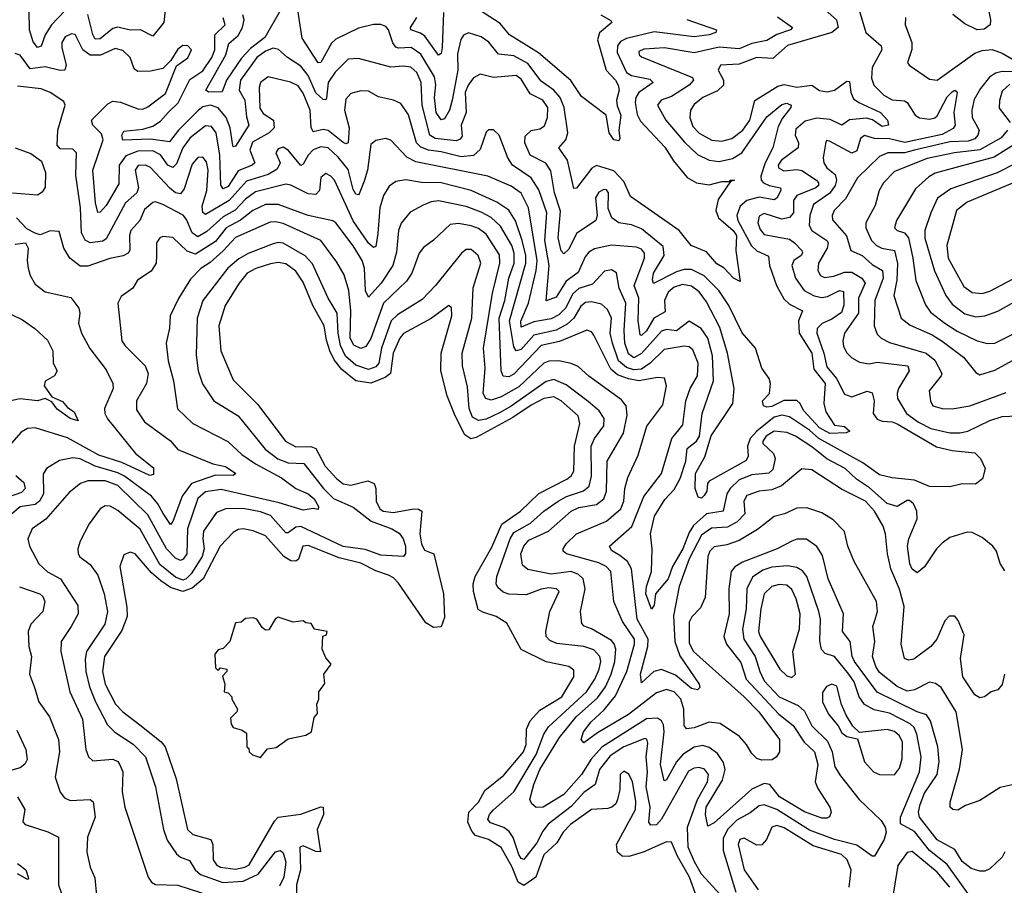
# Model space of a CAD drawing. Extents: x 1678431 to 1860718, y 384618 to 522882.
# Tile 19 of 256: x 1739294 to 1743223, y 404513 to 407966. Entities that reach past the tile are written whole.
import ezdxf

# ---------------------------------------------------------------- set-up
doc = ezdxf.new("R2010")
doc.units = 0

msp = doc.modelspace()

# ---------------------------------------------------------------- linework, layer by layer
at = {"layer": '0CON10XD'}
for points in [[(1741612.2, 407985), (1741652.3, 407962.3), (1741656.7, 407955), (1741607, 407913), (1741599.7, 407885), (1741634.2, 407765), (1741671.7, 407725), (1741681.8, 407705), (1741685.3, 407685), (1741674.7, 407645.3), (1741678.3, 407621.7), (1741692.3, 407585), (1741684.6, 407525.4), (1741687.9, 407492.1), (1741685, 407482.9), (1741665, 407486.9), (1741645.5, 407515), (1741634.3, 407584.3), (1741535, 407658.9), (1741492.7, 407722.7), (1741364.1, 407834.1), (1741247.6, 407905), (1741210.9, 407950.9), (1741065, 408046.5)], [(1743155.7, 408025), (1743168.2, 407965), (1743166.1, 407945), (1743142.3, 407927.8), (1743115, 407925.7), (1743065, 407949.2), (1743016.9, 407986.9)], [(1739475, 408002.2), (1739420, 407945), (1739395.1, 407904.9), (1739379.5, 407860.5), (1739365, 407854.3), (1739347.2, 407877.2), (1739332.2, 407925), (1739331.1, 408001.1)], [(1739874.6, 408005), (1739868.9, 407955), (1739825, 407900), (1739776, 407925), (1739735, 407924.5), (1739685, 407935.8), (1739665, 407930.7), (1739615, 407889.6), (1739595, 407888.1), (1739585, 407906.5), (1739565.9, 407985.9)], [(1740335, 408003.1), (1740271.9, 407895), (1740215, 407850.5), (1740178.3, 407811.7), (1740118.6, 407725), (1740101.9, 407678.1), (1740047.3, 407677.3), (1740036.7, 407685), (1740116.3, 407825), (1740128.8, 407871.2), (1740165, 407902.6), (1740182.6, 407935), (1740188.9, 407965), (1740184.2, 407985)], [(1741955.9, 407965.9), (1742073.8, 407925), (1742071.2, 407915), (1742045.7, 407905), (1741985, 407897), (1741825, 407917.2), (1741715, 407891.1), (1741690.9, 407879.1), (1741679, 407861), (1741677.5, 407835), (1741714.8, 407755), (1741735, 407742.5), (1741808.7, 407728.7), (1741821.8, 407715), (1741764.5, 407675.5), (1741751.8, 407655), (1741749.4, 407635), (1741757.9, 407587.9), (1741771.5, 407561.5), (1741867.8, 407457.8), (1741902.8, 407402.8), (1741956.9, 407336.9), (1741994.8, 407314.8), (1742045, 407307), (1742095, 407320.7), (1742130, 407320), (1742127.5, 407325), (1742145.6, 407325.6), (1742130, 407320), (1742081.3, 407248.7), (1742071.3, 407205), (1742082.7, 407175), (1742140.2, 407125), (1742153.8, 407105), (1742151.1, 407045), (1742168.3, 406921.7), (1742142.1, 406935), (1742105, 406974.6), (1742075, 406991.8), (1742035, 407039.4), (1741972.9, 407065), (1741925, 407125.4), (1741730.6, 407260.6), (1741705, 407320), (1741665, 407362.7), (1741595, 407383.6), (1741576.6, 407373.4), (1741515, 407293.1), (1741505, 407292.5), (1741480, 407405), (1741445.4, 407455), (1741473.3, 407486.7), (1741481, 407515), (1741466.3, 407615), (1741450.3, 407655), (1741425, 407684.8), (1741375, 407720), (1741320.8, 407790.8), (1741265, 407821.2), (1741205, 407827.9), (1741165.8, 407875.8), (1741135, 407897.5), (1741085, 407913.8), (1741065, 407903.8), (1741053.9, 407886.1), (1741040.9, 407829.1), (1741042, 407765), (1741019.2, 407645), (1741008.7, 407605), (1740989.4, 407570.6), (1740975, 407566.9), (1740956.2, 407595), (1740949, 407655), (1740954.6, 407705.4), (1740948.3, 407738.3), (1740895, 407827.7), (1740855.2, 407855.2), (1740805, 407851.9), (1740795, 407856.3), (1740783.1, 407873.1), (1740765, 407925.6), (1740755, 407938.5), (1740735, 407946.9), (1740705, 407947.2), (1740645, 407931.9), (1740555, 407888.3), (1740538.1, 407871.9), (1740495, 407795.5), (1740485, 407793.8), (1740421.5, 407891.5), (1740405, 407995.7)], [(1740984.9, 407995.1), (1740979.6, 407855), (1740975, 407830.8), (1740965, 407824.6), (1740910.1, 407900.1), (1740892.5, 407912.5), (1740854.6, 407925), (1740853.7, 407935), (1740878.1, 407975)], [(1742507.8, 408005), (1742552.7, 407965), (1742560.4, 407935), (1742535, 407914.4), (1742357.4, 407862.6), (1742298.6, 407811.4), (1742235, 407815.2), (1742165, 407789), (1742090.8, 407785), (1742080.9, 407765), (1742101.8, 407725), (1742102.9, 407705), (1742078.1, 407681.9)], [(1742643.7, 408003.7), (1742670.8, 407915), (1742731.9, 407861.9), (1742734, 407845), (1742696.1, 407775), (1742692.7, 407732.7), (1742702.3, 407705), (1742741.8, 407665), (1742775, 407646.3), (1742825, 407642), (1742835.2, 407635.2), (1742867.7, 407585), (1742885, 407574.8), (1742925, 407569.1), (1742945, 407573.7), (1742955, 407582.8), (1742995, 407658.2), (1743015, 407678.2), (1743025, 407684.4), (1743030.7, 407680.7), (1743034.4, 407675), (1743021.9, 407595), (1743027.3, 407545), (1743018.2, 407531.8), (1742975, 407507.8), (1742826.5, 407476.5), (1742765, 407490.3), (1742705, 407492.3), (1742665, 407504.1), (1742648.7, 407491.3), (1742635, 407442.1), (1742615, 407433), (1742525, 407480.6), (1742515, 407483.8), (1742511.3, 407478.7), (1742500, 407415), (1742502.2, 407395), (1742514.7, 407375), (1742547.9, 407347.9), (1742553, 407325), (1742548.1, 407305), (1742526, 407274), (1742461.9, 407228.1), (1742447.4, 407185), (1742444.8, 407145), (1742454.7, 407125), (1742514.1, 407085), (1742520.5, 407075), (1742515.9, 407055), (1742481.6, 406995), (1742478.2, 406965), (1742489.1, 406945), (1742505, 406937.2), (1742542.9, 406942.9), (1742585, 406958.4), (1742615, 406959.1), (1742654.8, 406935), (1742667.2, 406915), (1742640.8, 406855), (1742640.4, 406795), (1742585.8, 406715), (1742578.4, 406685), (1742581.7, 406661.7), (1742595, 406637.1), (1742615, 406616.8), (1742645, 406599.2), (1742683, 406593), (1742715, 406600.2), (1742838.5, 406585), (1742842.7, 406565), (1742800.4, 406495), (1742794.8, 406475), (1742797.1, 406455), (1742832.5, 406395), (1742879.9, 406359.9), (1742929.1, 406335), (1743005, 406318.1), (1743045, 406317.2), (1743077.8, 406325), (1743165, 406367.2), (1743215, 406382.2), (1743428.1, 406391.9)], [(1742317.8, 407977.8), (1742377.1, 407935), (1742370, 407925), (1742315, 407907), (1742275, 407883), (1742215, 407870.4), (1742165, 407849.8), (1742085, 407856.2), (1741985, 407834.1), (1741866.9, 407853.1), (1741785, 407848.6), (1741765, 407838.6), (1741765.6, 407825), (1741775, 407818.2), (1741978.2, 407735), (1741982, 407725), (1741964.7, 407705), (1741895, 407659.6), (1741853.3, 407645), (1741838.5, 407625), (1741872.4, 407565), (1741946.6, 407476.6), (1741998.2, 407428.2), (1742045, 407405.2), (1742085, 407399.6), (1742137.8, 407412.2), (1742175.4, 407434.6), (1742275, 407578.3), (1742335, 407627.7), (1742355, 407632.2), (1742371.9, 407625), (1742371.5, 407615), (1742337.3, 407572.7), (1742320.3, 407539.7), (1742299.6, 407455), (1742268.6, 407395), (1742251.6, 407341.6), (1742253.1, 407325), (1742261.9, 407315), (1742285, 407303.8), (1742329.4, 407295), (1742331.3, 407285), (1742315, 407253.9), (1742305, 407247.6), (1742245, 407257.6), (1742195.9, 407244.1), (1742168.3, 407221.7), (1742155.2, 407185), (1742159.6, 407165), (1742213.7, 407063.7), (1742235, 407043.9), (1742282.2, 407022.2), (1742286.2, 406985), (1742313.8, 406905), (1742342.9, 406852.9), (1742365, 406830.5), (1742418.2, 406805), (1742401.6, 406765), (1742403.7, 406715), (1742455.3, 406635), (1742462.1, 406572.1), (1742507.7, 406515), (1742502.4, 406435), (1742510.9, 406400.9), (1742545, 406348.8), (1742585, 406342.5), (1742605.8, 406325), (1742592.4, 406317.6), (1742526.2, 406315), (1742485, 406337.6), (1742422.7, 406405), (1742406.7, 406436.7), (1742395, 406446.2), (1742342.7, 406447.3), (1742295, 406423), (1742275, 406420), (1742261.4, 406425), (1742257.3, 406445), (1742285.4, 406474.6), (1742290, 406515), (1742284.3, 406535), (1742255.4, 406575.4), (1742230, 406655), (1742176.2, 406716.2), (1742123.2, 406825), (1742083.2, 406885), (1742025, 406944.5), (1741975, 406968.9), (1741945, 406969.7), (1741915, 406960.4), (1741823.3, 406913.3), (1741818.6, 406928.6), (1741822.3, 406955), (1741865.4, 407025), (1741861.5, 407061.5), (1741775, 407131.7), (1741735, 407147.9), (1741685, 407155.8), (1741656.2, 407175), (1741642.1, 407212.1), (1741643.1, 407275), (1741635, 407286.9), (1741625, 407288.9), (1741605, 407277.9), (1741591.8, 407255), (1741597.7, 407185), (1741593.1, 407165), (1741515, 407112.8), (1741485, 407050.5), (1741465, 407031.9), (1741455, 407044.2), (1741442.7, 407095), (1741452.4, 407202.4), (1741427.2, 407275), (1741412.7, 407362.7), (1741392.9, 407392.9), (1741330.7, 407425), (1741309.1, 407475), (1741310.8, 407500.8), (1741335, 407524.2), (1741369.2, 407530.8), (1741387.8, 407542.2), (1741400.4, 407575), (1741401.5, 407615), (1741381.3, 407645), (1741330.5, 407670.5), (1741295, 407728.5), (1741275, 407742.5), (1741184.7, 407734.7), (1741131.7, 407748.3), (1741105, 407733.8), (1741082.9, 407705), (1741071.8, 407675), (1741075.2, 407595), (1741055.5, 407545), (1741059.4, 407500.6), (1741051, 407489), (1741035, 407483), (1740952.1, 407492.1), (1740929.8, 407505), (1740899.1, 407625), (1740895.2, 407715), (1740878.5, 407755), (1740855, 407776.1), (1740825, 407780.7), (1740775, 407776.6), (1740645, 407810.8), (1740605, 407808.8), (1740553.1, 407756.9), (1740525.2, 407715), (1740517.8, 407652.2), (1740515, 407645.7), (1740505, 407647.3), (1740475, 407674.4), (1740445, 407743.3), (1740415, 407780.3), (1740361.8, 407815), (1740326.5, 407846.5), (1740305, 407851.6), (1740275, 407839.8), (1740239.3, 407815), (1740174.5, 407725), (1740169.5, 407685), (1740191.7, 407645), (1740198.4, 407578.4), (1740208.4, 407545), (1740155, 407461.5), (1740145, 407459.2), (1740143.5, 407463.5), (1740133.1, 407535), (1740117.7, 407575), (1740085, 407614.4), (1740055, 407625.1), (1740025, 407617.8), (1740007.4, 407605), (1739927.9, 407525), (1739891, 407479), (1739815, 407489.3), (1739705.4, 407485.4), (1739700.9, 407505), (1739709.1, 407520.9), (1739785, 407528.5), (1739825, 407540.4), (1739855, 407560.6), (1739886.4, 407595), (1739926.3, 407633.7), (1739972.3, 407727.7), (1740025, 407762), (1740060.3, 407815), (1740072, 407845), (1740072.7, 407905), (1740113.3, 407945), (1740105, 407973.6)], [(1742828.1, 407975), (1742826.7, 407945), (1742854.1, 407875), (1742853.5, 407846.5), (1742837.1, 407795), (1742843.8, 407783.8), (1742925, 407728.5), (1742954.6, 407724.6), (1743105, 407832.1), (1743135, 407843.5), (1743175, 407846.6), (1743215, 407832), (1743312.3, 407775)], [(1742078.1, 407681.9), (1742020.4, 407655), (1741985, 407627.8), (1741970.5, 407605), (1741967.7, 407575), (1741979.8, 407539.8), (1742005, 407512.7), (1742055.6, 407485), (1742095, 407481.2), (1742135, 407491.7), (1742178.8, 407525), (1742208, 407565), (1742227, 407643), (1742318.8, 407701.2), (1742345, 407707.2), (1742395, 407696), (1742454.8, 407704.8), (1742485, 407683.4), (1742515, 407678.4), (1742545.7, 407684.3), (1742595, 407720.9), (1742605, 407719.2), (1742609.8, 407675), (1742620.6, 407650.6), (1742641.8, 407635), (1742728.6, 407595), (1742757.3, 407565), (1742760.5, 407545), (1742735, 407540), (1742696.9, 407566.9), (1742673, 407573), (1742605, 407566.9), (1742574.7, 407545.3), (1742527.3, 407567.3), (1742475, 407573.4), (1742428.5, 407561.5), (1742391, 407529), (1742387.7, 407505), (1742401.6, 407475), (1742400.8, 407455), (1742333.8, 407405), (1742321, 407385), (1742322.4, 407375), (1742343.4, 407363.4), (1742395, 407368.8), (1742415, 407364.4), (1742473.2, 407325), (1742481.4, 407315), (1742481, 407305), (1742470.7, 407295), (1742394.3, 407265), (1742381.9, 407245), (1742381.2, 407195), (1742365, 407176.3), (1742335, 407170.2), (1742265, 407192.5), (1742245, 407182.5), (1742239.3, 407155), (1742248.3, 407128.3), (1742265, 407109.5), (1742365, 407089.8), (1742386.1, 407076.1), (1742414.7, 407045), (1742417.6, 407035), (1742412.4, 407025), (1742383.2, 407005), (1742374.8, 406985), (1742390, 406935), (1742424.1, 406885), (1742464.5, 406864.5), (1742495, 406857.6), (1742517.9, 406862.1), (1742565, 406885.9), (1742581.1, 406881.1), (1742582.7, 406827.3), (1742572.9, 406797.1), (1742535, 406770.7), (1742496, 406754), (1742476.4, 406733.6), (1742474.8, 406715), (1742503, 406635), (1742515, 406580.4), (1742552.6, 406535), (1742585, 406471.8), (1742615, 406460.9), (1742675, 406483.5), (1742695, 406477.5), (1742702.9, 406445), (1742700, 406395), (1742715, 406372.8), (1742735, 406363.7), (1742775, 406361.7), (1742795, 406353.8), (1742951.8, 406261.8), (1743015, 406246.7), (1743105, 406238.5), (1743128.1, 406215), (1743146.2, 406175), (1743135.8, 406134.2), (1743107.3, 406112.7), (1743055, 406114.5), (1743005, 406102.9), (1742925, 406103.8), (1742865, 406128.6), (1742775, 406138.2), (1742725, 406150.7), (1742658.2, 406198.2), (1742482.6, 406295), (1742445, 406328), (1742365, 406381.3), (1742335, 406388.7), (1742305, 406380.4), (1742235.6, 406325), (1742209.2, 406295), (1742198.1, 406265), (1742200.9, 406225), (1742192.2, 406207.8), (1742045.4, 406124.6), (1742038.9, 406115), (1742035.8, 406085), (1742025, 406068.2), (1742015, 406057.5), (1742000.6, 406060.6), (1741988.9, 406095), (1741991.1, 406155), (1742028.2, 406221.8), (1742053.7, 406306.3), (1742139.4, 406435), (1742144.3, 406494.3), (1742118.8, 406635), (1742088, 406738), (1742035, 406840.4), (1742005, 406880), (1741975, 406902.1), (1741939.2, 406909.2), (1741905, 406898.2), (1741880.9, 406879.1), (1741866.5, 406845), (1741869.4, 406800.6), (1741824.5, 406775.5), (1741795, 406724.8), (1741775, 406706.6), (1741769.1, 406709.1), (1741761.1, 406765), (1741764.7, 406854.7), (1741745.5, 406905), (1741786.8, 407015), (1741787.5, 407035), (1741775, 407050.3), (1741755, 407058.6), (1741655, 407066.2), (1741587.9, 407052.1), (1741565, 407038.2), (1741550.5, 407019.5), (1741522.4, 406957.6), (1741475, 406922.1), (1741435, 406858.9), (1741395, 406843.8), (1741407.2, 406985), (1741389.2, 407085), (1741397.3, 407195), (1741365, 407286.9), (1741335, 407335.2), (1741260, 407385), (1741241.4, 407415), (1741206.4, 407505), (1741185, 407526.9), (1741165, 407526.9), (1741155, 407517.5), (1741131.6, 407448.4), (1741105, 407423.5), (1741055, 407418.5), (1740975, 407439.2), (1740925, 407445.4), (1740895, 407457.4), (1740877.2, 407475), (1740845, 407586.7), (1740815, 407630.9), (1740785.3, 407645.3), (1740725, 407658.5), (1740685, 407680.4), (1740655, 407682.1), (1740615, 407671.8), (1740595, 407649.2), (1740590.4, 407605), (1740607.9, 407535), (1740605, 407474.3), (1740595, 407470), (1740585, 407475.8), (1740525, 407523.9), (1740505, 407527.5), (1740465, 407518.9), (1740456.3, 407536.3), (1740453.4, 407605), (1740425, 407673.2), (1740405, 407701.4), (1740374.1, 407715.9), (1740285, 407737.5), (1740254.7, 407715), (1740248.9, 407695), (1740252.5, 407612.5), (1740265, 407591.2), (1740306.6, 407565), (1740309.6, 407535), (1740289.2, 407515), (1740222.5, 407477.5), (1740211.8, 407445), (1740232.2, 407395), (1740220.9, 407385), (1740165, 407362.8), (1740125, 407300.9), (1740105, 407291.6), (1740095.9, 407305.9), (1740092.3, 407425), (1740078, 407515), (1740059.6, 407539.6), (1740035, 407542.2), (1739973.4, 407495), (1739944.5, 407455), (1739919.3, 407390.7), (1739905, 407376.2), (1739885, 407386.1), (1739855, 407427.3), (1739825, 407442.2), (1739765, 407441.9), (1739716.8, 407423.2), (1739691.1, 407385), (1739689, 407311), (1739638.7, 407225), (1739615, 407197.5), (1739605, 407197.1), (1739595.8, 407235.8), (1739585.1, 407365), (1739626.4, 407486.4), (1739620.4, 407510.4), (1739585.4, 407545), (1739579.6, 407565), (1739645, 407630.3), (1739665, 407640.3), (1739696.4, 407636.4), (1739765, 407610.2), (1739785, 407609.5), (1739805, 407617.9), (1739875, 407671.1), (1739918.9, 407781.1), (1739965, 407813.3), (1739978.9, 407845), (1739965, 407861.4), (1739945, 407862.9), (1739925, 407848.1), (1739896.7, 407803.3), (1739865, 407771.2), (1739815, 407760.8), (1739765, 407759.2), (1739750.2, 407770.3), (1739733.8, 407815), (1739705, 407843.1), (1739675, 407850.3), (1739615.5, 407824.5), (1739574.3, 407824.3), (1739545.2, 407845), (1739515, 407906.7), (1739500.2, 407909.8), (1739475, 407897.1), (1739461.8, 407875), (1739461.3, 407855), (1739479, 407785), (1739474.2, 407765), (1739455, 407763), (1739395, 407777.6), (1739335, 407769.8), (1739295, 407824.6), (1739275, 407831.5)], [(1743295, 407758.4), (1743215, 407759.7), (1743187.8, 407752.2), (1743163.7, 407736.3), (1743128.4, 407691.6), (1743103.2, 407646.8), (1743092.7, 407605), (1743095.2, 407575), (1743122.9, 407525), (1743117.8, 407505), (1743105, 407490.7), (1743078.3, 407481.7), (1743005, 407478.5), (1742865, 407445.7), (1742825, 407435.1), (1742758, 407435), (1742725, 407419.7), (1742637.3, 407335), (1742588.7, 407251.3), (1742543.5, 407205), (1742535.3, 407185), (1742537, 407167), (1742593.1, 407103.1), (1742610.4, 407045), (1742655.3, 407025), (1742695, 406988.6), (1742737, 406965), (1742739.7, 406935), (1742706.7, 406845), (1742703.1, 406745), (1742715, 406711.1), (1742731.5, 406695), (1742765, 406677.8), (1742910.9, 406635), (1742945, 406607.9), (1742973.1, 406555), (1742971.2, 406545), (1742923.5, 406485), (1742927.8, 406445), (1742938, 406425), (1742974.6, 406414.6), (1743015, 406413.2), (1743085, 406425.8), (1743230.8, 406479.2)], [(1743245, 407708.3), (1743215, 407681.1), (1743203.5, 407643.5), (1743202.6, 407612.6), (1743246.6, 407555)], [(1743225, 405766.7), (1743206.2, 405796.2), (1743192.2, 405845), (1743177.1, 405865), (1743135, 405900.8), (1743095, 405920), (1743075, 405921.4), (1743005, 405899.5), (1742975, 405878.2), (1742952.7, 405855), (1742905, 405782.9), (1742875, 405759.2), (1742855, 405774), (1742845.6, 405795), (1742835.9, 405865), (1742842.1, 405895), (1742874.8, 405975), (1742873.6, 406005), (1742860.9, 406035), (1742845, 406047.4), (1742835, 406047.8), (1742795, 406024.4), (1742755, 406036.1), (1742685, 406098.8), (1742632.6, 406132.6), (1742588.3, 406175), (1742514.3, 406214.3), (1742455, 406262), (1742390, 406305), (1742355, 406319.3), (1742305, 406324), (1742272, 406305), (1742259.1, 406285), (1742259.8, 406275), (1742301.4, 406235), (1742309.1, 406215), (1742299, 406171), (1742282.8, 406157.2), (1742215, 406150.5), (1742165, 406130.2), (1742128.3, 406095), (1742115.8, 406075), (1742101.1, 406005), (1742035, 405994.2), (1741982.1, 405947.9), (1741965, 405920.7), (1741939.7, 405855), (1741898.9, 405785), (1741881.8, 405735), (1741830.8, 405675), (1741825, 405630), (1741815, 405614.2), (1741792.4, 405675), (1741795.5, 405705), (1741815.2, 405765), (1741817.3, 405855), (1741811.6, 405915), (1741826.6, 405985), (1741868.5, 406051.5), (1741905, 406091.7), (1741929.7, 406135), (1741952.2, 406205), (1741957, 406255), (1741995, 406284), (1742007, 406305), (1742017.3, 406395), (1742061.8, 406525), (1742059, 406625), (1742039.4, 406695), (1742013.5, 406733.5), (1741965, 406763.8), (1741915, 406724.4), (1741875, 406729.7), (1741855, 406722.7), (1741775, 406634.8), (1741745, 406616.9), (1741723.3, 406633.3), (1741708.5, 406675), (1741705.4, 406725.4), (1741712, 406835), (1741685.8, 406895), (1741675, 406955.4), (1741655, 406967.6), (1741628, 406962), (1741579, 406911), (1741525, 406892.8), (1741499.5, 406870.5), (1741473.4, 406816.6), (1741445, 406788.8), (1741415, 406772.7), (1741345, 406760.9), (1741295, 406739.1), (1741293.6, 406763.6), (1741323.6, 406835), (1741355.1, 406964.9), (1741358.1, 407005), (1741323.8, 407215), (1741295, 407273.3), (1741255, 407301.4), (1741161.8, 407341.8), (1740875, 407398.1), (1740838, 407418), (1740775, 407485.5), (1740755, 407491.5), (1740715, 407484.4), (1740695, 407468), (1740681.6, 407365), (1740668.7, 407321.3), (1740648.3, 407271.7), (1740645, 407266.9), (1740635, 407270.4), (1740625, 407288.6), (1740605, 407367.8), (1740565, 407417.1), (1740525, 407454), (1740495, 407458.3), (1740465, 407446.5), (1740444.4, 407425.6), (1740425, 407389.6), (1740415, 407384), (1740364.5, 407445), (1740345, 407457.5), (1740325, 407450), (1740315.5, 407435), (1740332.8, 407395), (1740320.6, 407369.4), (1740285, 407348.7), (1740198.8, 407321.2), (1740129.1, 407245), (1740035, 407188.9), (1740025, 407196.9), (1740022.2, 407222.2), (1740039.9, 407285), (1740045.7, 407365), (1740038.4, 407398.4), (1740025, 407417.1), (1740005, 407415.4), (1739981.2, 407388.8), (1739949.3, 407290.7), (1739935, 407271.7), (1739915, 407275.5), (1739893.2, 407293.2), (1739815, 407376.6), (1739795, 407386), (1739766.4, 407383.6), (1739754.7, 407365), (1739767.1, 407295), (1739761.3, 407275), (1739715.2, 407235), (1739639, 407091), (1739625, 407082.8), (1739575, 407075.9), (1739555, 407086.6), (1739540, 407115), (1739536.8, 407215), (1739517.2, 407345), (1739520.9, 407435), (1739505, 407449.6), (1739455, 407450), (1739443.3, 407465), (1739445.2, 407525), (1739475.3, 407625), (1739470, 407640), (1739415, 407674.7), (1739379.3, 407689.3), (1739285, 407700.6)], [(1743235.2, 407525), (1743211, 407495), (1743125, 407446.7), (1743024.2, 407435), (1742915, 407411.7), (1742785, 407360.3), (1742740.8, 407315), (1742723.8, 407285), (1742708, 407225), (1742670, 407155), (1742670.3, 407135), (1742693.2, 407085), (1742712.7, 407065), (1742734.5, 407054.5), (1742785, 407044.7), (1742797.3, 406992.7), (1742793.8, 406926.2), (1742781.6, 406865), (1742811.8, 406775), (1742846.7, 406746.7), (1742935, 406708.6), (1742975, 406683.5), (1743059.6, 406619.6), (1743108.6, 406558.6), (1743125, 406549.6), (1743185, 406567.4), (1743285, 406622.5)], [(1743275, 407475.6), (1743182.5, 407417.5), (1742947.1, 407352.9), (1742921.6, 407338.4), (1742868.5, 407291.5), (1742792.2, 407165), (1742784.6, 407135), (1742794.8, 407124.8), (1742825.1, 407115.1), (1742840.6, 407095), (1742858.5, 407015), (1742869.7, 406925), (1742907.8, 406827.8), (1742929, 406799), (1742985.3, 406755), (1743035, 406723), (1743115, 406684.8), (1743155, 406674.2), (1743185, 406675.4), (1743325, 406745.8)], [(1739275, 407454.2), (1739337.6, 407432.4), (1739380.8, 407400.8), (1739396.3, 407356.3), (1739395, 407297.5), (1739382.9, 407277.1), (1739364.7, 407265.3), (1739265, 407273.4)], [(1743267.4, 407392.6), (1743195, 407355.2), (1743009, 407291), (1742956.5, 407253.5), (1742929.8, 407195), (1742906.4, 407125), (1742906.4, 407093.6), (1742944.1, 406964.1), (1742990.2, 406865), (1743015, 406830.5), (1743065, 406793), (1743109, 406781), (1743145, 406784.2), (1743196.6, 406803.4), (1743285, 406852.1)], [(1743223.1, 405355), (1743215, 405313.8), (1743197.4, 405292.6), (1743170, 405285), (1743143.3, 405265), (1743125, 405260.6), (1743105, 405271.9), (1743057.5, 405345), (1743047.9, 405417.9), (1743062.1, 405512.1), (1743039.2, 405569.2), (1743025, 405585.8), (1743003.1, 405586.9), (1742985, 405567.1), (1742953.1, 405495), (1742929.6, 405465), (1742861.2, 405415), (1742840.9, 405410.9), (1742825, 405418), (1742810.9, 405475), (1742822.8, 405625), (1742805, 405694.5), (1742770, 405775), (1742756.7, 405835), (1742749.2, 405915), (1742739.2, 405945), (1742704.3, 406005), (1742668.4, 406045), (1742573.5, 406093.5), (1742455, 406170.3), (1742415, 406174.6), (1742334.2, 406105.8), (1742295, 406090.8), (1742245.2, 406084.8), (1742195, 406068.2), (1742183.5, 406045), (1742187, 405995), (1742156.8, 405963.3), (1742118.1, 405941.9), (1742055, 405937.7), (1742015, 405910), (1741964.7, 405814.7), (1741924.8, 405704.8), (1741902.3, 405587.7), (1741908.3, 405485), (1741928.6, 405428.6), (1742004.5, 405315), (1742007.8, 405302.2), (1741998, 405292), (1741975, 405297.3), (1741911.2, 405351.2), (1741855, 405373.5), (1741824.8, 405365.2), (1741775, 405320), (1741771, 405355), (1741800.7, 405465), (1741801.5, 405495), (1741757.8, 405575), (1741735.5, 405775.5), (1741719.7, 405805), (1741688.9, 405828.9), (1741655, 405847.9), (1741647.1, 405865), (1741736.5, 405943.5), (1741785, 406063.9), (1741855.3, 406155), (1741896.6, 406295), (1741940.5, 406349.5), (1741952.2, 406445), (1741969.8, 406495), (1741998.4, 406545), (1742001.6, 406595), (1741979.3, 406649.3), (1741965, 406661.2), (1741945, 406663.3), (1741865, 406650.6), (1741809.8, 406595), (1741775, 406572.3), (1741745, 406569.2), (1741715, 406578.8), (1741683.9, 406605), (1741659, 406675), (1741649.9, 406715), (1741655.7, 406775), (1741639.9, 406809.9), (1741615, 406830.5), (1741575, 406839.8), (1741552.1, 406837.9), (1741532.6, 406822.6), (1741505.2, 406775), (1741478.2, 406751.8), (1741435, 406727.4), (1741345, 406707.1), (1741295, 406650.4), (1741274.4, 406644.4), (1741265, 406661.4), (1741247.9, 406765), (1741313.3, 406995), (1741313.2, 407025), (1741299.2, 407085), (1741272.8, 407162.8), (1741245, 407205.3), (1741197.3, 407237.3), (1741095, 407284.8), (1740975, 407315.5), (1740896.8, 407316.8), (1740835, 407326.4), (1740795, 407320.8), (1740768.5, 407301.5), (1740745.6, 407264.4), (1740731.4, 407215), (1740723.4, 407113.4), (1740715, 407060.8), (1740705, 407057.5), (1740685, 407074.7), (1740623.9, 407163.9), (1740550.3, 407325), (1740535, 407342.1), (1740515, 407351.8), (1740495, 407335.8), (1740489.5, 407285), (1740475, 407268.4), (1740445, 407270.9), (1740375.8, 407305.8), (1740355, 407310), (1740235, 407278.5), (1740195, 407249.2), (1740153.4, 407206.6), (1740105, 407179.9), (1740039.8, 407120.2), (1740005, 407100.2), (1739982.4, 407115), (1739959, 407169), (1739945.5, 407185.5), (1739865, 407228.3), (1739835, 407239.1), (1739825, 407236.5), (1739791.9, 407208.1), (1739773.5, 407165), (1739737.5, 407125), (1739731.3, 407105), (1739733.3, 407046.7), (1739726.9, 407035), (1739706.6, 407023.4), (1739652.7, 407012.8), (1739565, 406981.9), (1739535, 406983.2), (1739493.3, 407015), (1739470.3, 407055), (1739450.7, 407120.7), (1739415, 407123.1), (1739375, 407108.1), (1739355, 407114.3), (1739321.7, 407131.7), (1739280.6, 407175)], [(1743345, 407350.7), (1743075, 407237.2), (1743032.3, 407205), (1742993, 407065), (1742998.4, 407015), (1743061, 406901), (1743095, 406878.1), (1743135, 406873.9)], [(1741716.2, 405366.2), (1741746.6, 405475), (1741746.5, 405495), (1741699.5, 405565), (1741664.1, 405645), (1741652.3, 405765), (1741634, 405784), (1741605, 405798.7), (1741475.8, 405835), (1741462.5, 405845), (1741462.5, 405855), (1741474.4, 405875), (1741515.4, 405915), (1741635.1, 405964.9), (1741693, 406015), (1741705.1, 406044.9), (1741708.9, 406095), (1741720.1, 406139.9), (1741761.5, 406228.5), (1741796, 406344), (1741860.8, 406429.2), (1741875.4, 406505.4), (1741866.2, 406536.2), (1741838.8, 406538.8), (1741765, 406525.4), (1741723.1, 406533.1), (1741679.7, 406549.7), (1741652, 406572), (1741585, 406706.7), (1741575, 406720.5), (1741556.7, 406726.7), (1741448.2, 406681.8), (1741375, 406666.7), (1741265, 406551.7), (1741245, 406541.1), (1741223.5, 406543.5), (1741215.2, 406565.2), (1741207.3, 406775), (1741229.5, 406845), (1741245.5, 406934.5), (1741267.5, 406995), (1741267.3, 407035), (1741257.8, 407065), (1741211.8, 407141.8), (1741175, 407176.3), (1741135, 407198.1), (1741075, 407220), (1740965, 407243.5), (1740935, 407239.3), (1740904, 407226), (1740852.3, 407197.8), (1740816.3, 407153.7), (1740804.8, 407125), (1740797.9, 407037.9), (1740782.5, 406985), (1740735.5, 406915), (1740685, 406859.2), (1740673.7, 406883.7), (1740669.5, 406975), (1740660.7, 407005), (1740625, 407064.2), (1740555, 407155.4), (1740543.7, 407163.7), (1740445.1, 407185.1), (1740325, 407229.2), (1740275, 407228.1), (1740224.2, 407205), (1740175, 407166), (1740117.8, 407135), (1740075, 407081.5), (1739995, 407030.3), (1739962.1, 407042.1), (1739905, 407096.8), (1739865, 407101.2), (1739852.9, 407095), (1739840, 407075), (1739839.7, 407025), (1739837.6, 406995), (1739817.8, 406962.2), (1739763.6, 406926.3), (1739745, 406894.3), (1739698, 406862), (1739685.4, 406834.6), (1739701.5, 406685), (1739714.4, 406665), (1739794, 406585), (1739806.8, 406555), (1739799.2, 406515), (1739760, 406445), (1739759.2, 406409.2), (1739792, 406362), (1739895, 406286.4), (1739925, 406251.8), (1740065, 406194.4), (1740115, 406183.2), (1740156.4, 406155), (1740145, 406147.9), (1740075, 406149.2), (1739979, 406115), (1739941.5, 406065), (1739905, 405964.2), (1739895, 405951.9), (1739865.7, 405995.7), (1739844.8, 406035), (1739819.5, 406065), (1739711.3, 406145), (1739685, 406158.4), (1739595, 406184.8), (1739535, 406214.1), (1739505, 406218.3), (1739452.8, 406207.2), (1739400, 406175), (1739387.1, 406152.9), (1739389.2, 406075), (1739373.2, 406045), (1739355, 406031.7), (1739295, 406021.9), (1739262.3, 405995)], [(1742874.7, 405204.7), (1742715, 405283.3), (1742625, 405405.8), (1742615.2, 405425), (1742608, 405485), (1742577.8, 405525), (1742581.3, 405595), (1742519.7, 405735), (1742497.8, 405827.8), (1742474.3, 405864.3), (1742433.1, 405893.1), (1742395, 405892.9), (1742375, 405885.9), (1742316.9, 405855), (1742178.6, 405801.4), (1742147.5, 405782.5), (1742133.1, 405765), (1742123, 405695), (1742124.3, 405595), (1742103.2, 405505), (1742114.2, 405475), (1742172, 405402), (1742193.2, 405335), (1742322.5, 405195), (1742380.4, 405150.4), (1742423.9, 405083.9), (1742465.3, 405045), (1742478.5, 404995), (1742468, 404925), (1742478.3, 404898.3), (1742526.2, 404825), (1742532.2, 404805), (1742525, 404786.2), (1742515, 404780), (1742495, 404781.2), (1742425, 404805.3), (1742325.8, 404865), (1742287.3, 404915), (1742265, 404919.2), (1742215, 404896.7), (1742065, 404761.8), (1742039.3, 404749.3), (1742030.4, 404795), (1742033.3, 404825), (1742097.9, 404932.1), (1742109, 404975), (1742102.3, 405002.3), (1742078.9, 405038.9), (1742045, 405062.2), (1742019.9, 405069.9), (1741985, 405064), (1741939.5, 405035), (1741914.8, 405005), (1741875, 404933.3), (1741865, 404930), (1741850.6, 404995), (1741865.2, 405125.2), (1741862.9, 405152.9), (1741855, 405168.9), (1741839.5, 405179.5), (1741795, 405176.5), (1741616.3, 405063.7), (1741574.1, 405015.9), (1741536, 404955), (1741464.7, 404875), (1741382.5, 404825), (1741355, 404823.5), (1741337.2, 404837.2), (1741330, 404855), (1741344.8, 404915), (1741368.7, 404975), (1741448.2, 405101.8), (1741514, 405185), (1741599.7, 405260.3), (1741630.9, 405305), (1741653.4, 405355), (1741669, 405405), (1741672.5, 405455), (1741666.6, 405476.6), (1741655, 405489.7), (1741575, 405535.9), (1741546.2, 405546.2), (1741537.1, 405557.1), (1741532.1, 405605), (1741550, 405695), (1741541.6, 405735), (1741523.2, 405753.2), (1741495, 405764.1), (1741415, 405754.1), (1741321.9, 405771.9), (1741300, 405790), (1741294.1, 405835), (1741304.8, 405865), (1741325, 405889), (1741404.3, 405925.7), (1741494, 406005), (1741525, 406019.5), (1741595, 406032.2), (1741624.7, 406055), (1741635.2, 406085), (1741638.4, 406205), (1741703.4, 406316.6), (1741718.3, 406388.3), (1741713.4, 406425), (1741695, 406449.2), (1741565, 406543.4), (1741521.9, 406581.9), (1741494.8, 406594.8), (1741445, 406604.3), (1741405, 406603), (1741385, 406595.2), (1741285, 406501.2), (1741215, 406461.2), (1741175, 406448), (1741154.2, 406454.2), (1741143.2, 406475), (1741150.9, 406575), (1741144.3, 406655), (1741180.2, 406875), (1741210.2, 406995), (1741207.7, 407027.7), (1741155, 407109.7), (1741125, 407132.6), (1741095, 407144), (1741045, 407152.8), (1741011.1, 407148.9), (1740944.3, 407085.7), (1740905, 407056.9), (1740887.3, 407035), (1740858, 406955), (1740837.1, 406922.9), (1740745.4, 406834.6), (1740695, 406694.6), (1740675, 406661.8), (1740655.3, 406654.7), (1740626.8, 406666.8), (1740612.3, 406695), (1740614.9, 406805), (1740606.9, 406885), (1740587.8, 406947.8), (1740558.8, 406998.8), (1740495.4, 407085.4), (1740345, 407152.3), (1740315, 407159.8), (1740292.5, 407157.5), (1740155, 407097.1), (1740105, 407043.4), (1740053.1, 406996.9), (1740016.7, 406973.3), (1739975, 406931.2), (1739926.8, 406853.2), (1739894.6, 406785), (1739891.8, 406735), (1739877.7, 406675), (1739885.9, 406605), (1739907.1, 406525), (1739923.8, 406413.8), (1739985, 406354.7), (1740123.7, 406283.7), (1740180.6, 406230.6), (1740235, 406193.7), (1740338.4, 406138.4), (1740395, 406095.3), (1740444.5, 406075), (1740468.7, 406055), (1740485.7, 406024.3), (1740485, 406012.5), (1740465, 406016), (1740425, 406009.4), (1740329, 406039), (1740098.1, 406091.9), (1740035, 406082.3), (1740004.9, 406055.1), (1739963, 405935), (1739960, 405835), (1739946.2, 405813.8), (1739935, 405808.6), (1739915, 405818.1), (1739879.5, 405855), (1739805, 405991), (1739685, 406107.5), (1739635, 406125.7), (1739565, 406126.3), (1739536.4, 406115), (1739490.8, 406079.2), (1739397.3, 405972.7), (1739343.5, 405935), (1739326.4, 405895), (1739333.2, 405865), (1739370.5, 405795), (1739405, 405762.9), (1739456.8, 405735), (1739525, 405629.2), (1739526.7, 405595), (1739499.1, 405545), (1739459.6, 405485), (1739457.6, 405445), (1739494.1, 405285), (1739544, 405175), (1739557.1, 405055), (1739568.5, 405025), (1739585, 405008.9), (1739665, 405016.1), (1739685, 405007.1), (1739693.8, 404993.8), (1739704.6, 404965), (1739702.3, 404885), (1739713.2, 404825), (1739806.9, 404545), (1739819.2, 404525), (1739835, 404515.5), (1739925, 404513.8), (1740052, 404472)], [(1739275, 407070), (1739316.7, 407075), (1739327.5, 407055), (1739323.1, 407005), (1739327.8, 406975), (1739335.4, 406945), (1739355, 406910.5), (1739395, 406880.8), (1739497.1, 406857.1), (1739529.5, 406815), (1739533.9, 406795), (1739528.8, 406755), (1739540.2, 406715), (1739573.9, 406653.9), (1739638.7, 406568.7), (1739664.7, 406514.7), (1739666.1, 406495), (1739632.5, 406415), (1739633.3, 406395), (1739644, 406374), (1739755.6, 406235), (1739828.2, 406178.2), (1739828, 406152), (1739812.4, 406147.6), (1739700.9, 406199.2), (1739609, 406229), (1739485, 406298.1), (1739355, 406337.7), (1739325, 406334.5), (1739299.5, 406320.5), (1739233.3, 406245)], [(1740574.3, 406665.7), (1740564.5, 406715), (1740560.8, 406795), (1740525.2, 406855), (1740461.9, 406991.8), (1740433.3, 407023.3), (1740345, 407074.3), (1740325, 407077.4), (1740305, 407072), (1740205, 407032.6), (1740168, 407012), (1740124.8, 406975), (1740024.9, 406845.1), (1740002, 406775), (1739997.3, 406627.2), (1740005.2, 406565), (1740023.6, 406513.6), (1740068.9, 406445), (1740165.9, 406385), (1740272.7, 406252.7), (1740324.4, 406214.4), (1740365, 406197.5), (1740427.7, 406195), (1740506.6, 406095), (1740545.8, 406055.8), (1740625, 406021.8), (1740695.6, 405965.5), (1740778.2, 405935), (1740807.3, 405917.2), (1740824.5, 405895), (1740833.1, 405865), (1740833.1, 405836.9), (1740825.7, 405824.3), (1740735, 405830), (1740672.1, 405852.1), (1740585, 405863.6), (1740415, 405943.9), (1740395, 405941.7), (1740365, 405918.6), (1740355, 405918.5), (1740295, 405987.3), (1740255, 406003.2), (1740185, 406015.8), (1740115.9, 406014.1), (1740079.5, 406000.5), (1740027, 405925), (1740025, 405894.2), (1740029.6, 405855), (1740021.2, 405825), (1739978.2, 405755), (1739958.5, 405735), (1739945, 405729.9), (1739915, 405742.2), (1739852.7, 405792.7), (1739775, 405932.9), (1739685, 406007.7), (1739655, 406025.5), (1739635, 406026.5), (1739614.4, 406015), (1739571.1, 405955), (1739535.5, 405885), (1739525.5, 405855), (1739526.5, 405835), (1739533.1, 405823.1), (1739575, 405791.8), (1739605, 405750.5), (1739631, 405675), (1739643.9, 405605), (1739632.9, 405555), (1739560.4, 405445), (1739555.5, 405415), (1739558.1, 405365), (1739571.5, 405305), (1739596.2, 405245), (1739643.5, 405153.5), (1739673.6, 405123.6), (1739745.8, 405075.8), (1739795.7, 405025), (1739835.8, 404905), (1739867.6, 404735), (1739882.2, 404692.2), (1739918.9, 404638.9), (1739935.2, 404625.2), (1739971.4, 404611.4), (1739993.5, 404575), (1740015.6, 404555.6), (1740104.4, 404524.4), (1740185, 404529.7), (1740245, 404557.3), (1740315, 404646.9), (1740335, 404652.2), (1740345, 404641.9), (1740355.2, 404605), (1740347.3, 404545), (1740330.8, 404509.2)], [(1742087.8, 404477.8), (1742015, 404557.4), (1741986.2, 404606.2), (1741960.8, 404665), (1741958.4, 404745), (1741998, 404855), (1742038.5, 404925), (1742042.7, 404955), (1742025.9, 404975.9), (1742005, 404982.4), (1741985, 404979.8), (1741962.6, 404967.5), (1741855, 404776.8), (1741835, 404754.4), (1741812.3, 404752.3), (1741804.8, 404765), (1741809.6, 404825), (1741794, 404905), (1741798.8, 404965), (1741793, 405025), (1741800.1, 405080.1), (1741795.7, 405095.7), (1741788.5, 405098.5), (1741705, 405064.8), (1741650.5, 405029.5), (1741607.7, 404975), (1741590.3, 404915), (1741545, 404882.6), (1741495, 404827.6), (1741403.2, 404756.8), (1741380.8, 404729.2), (1741357.9, 404682.1), (1741305, 404615.4), (1741295, 404619.6), (1741285.2, 404635), (1741262.8, 404702.8), (1741247.3, 404727.3), (1741225, 404742.9), (1741172.5, 404762.5), (1741162.3, 404775), (1741168.6, 404795), (1741185, 404814.3), (1741265, 404885.3), (1741354.2, 405035), (1741385.8, 405115), (1741403.8, 405145), (1741555.2, 405285), (1741589.1, 405335), (1741605.9, 405375), (1741612.1, 405405), (1741609.3, 405425), (1741585, 405452.4), (1741545, 405465.2), (1741437.6, 405477.6), (1741409.5, 405489.5), (1741394.6, 405505), (1741392.8, 405525), (1741409.4, 405605), (1741445.9, 405684.1), (1741436, 405696), (1741405, 405699), (1741375, 405694.2), (1741315, 405671.6), (1741245, 405674.3), (1741222.4, 405682.4), (1741201.1, 405701.1), (1741195.2, 405715), (1741197.6, 405745), (1741250.6, 405895), (1741265, 405920.2), (1741332.3, 405957.7), (1741385.3, 406005), (1741441.9, 406045), (1741476.1, 406063.9), (1741543.3, 406086.7), (1741565.6, 406104.4), (1741575.8, 406145), (1741574.1, 406265), (1741588.1, 406295), (1741624.8, 406345), (1741625.7, 406375), (1741606.2, 406405), (1741562.7, 406442.7), (1741475, 406509.3), (1741425, 406530.3), (1741395, 406522.7), (1741255, 406423.6), (1741210.9, 406399.2), (1741155, 406372.7), (1741125, 406367.5), (1741100.6, 406380.6), (1741087, 406415), (1741080.7, 406500.7), (1741060.5, 406585), (1741059.6, 406635), (1741098.4, 406775), (1741103.3, 406896.7), (1741133.6, 406995), (1741123.8, 407025), (1741095, 407048.9), (1741075, 407048.4), (1741056.7, 407035), (1740952.9, 406905), (1740899.9, 406850.1), (1740801.4, 406788.6), (1740775.5, 406764.5), (1740736.8, 406655), (1740726.3, 406595), (1740715, 406580.4), (1740685, 406570.6), (1740635, 406588.2), (1740593.6, 406623.6), (1740574.3, 406665.7)], [(1741335, 406428.5), (1741261.7, 406378.3), (1741115, 406299), (1741094.1, 406294.1), (1741070.2, 406310.2), (1741031.1, 406385), (1740999.1, 406465), (1740973.7, 406565), (1740975.2, 406635), (1741018.7, 406785), (1741016.3, 406816.3), (1741005.8, 406825.8), (1740935.7, 406774.3), (1740825, 406714.2), (1740810, 406695), (1740784.2, 406635.8), (1740772.9, 406555), (1740751.7, 406538.3), (1740695, 406516.4), (1740635, 406525.1), (1740579.8, 406569.8), (1740549.2, 406609.2), (1740531.8, 406645), (1740517.3, 406687.3), (1740508.1, 406745), (1740463.6, 406825), (1740425, 406918.2), (1740395, 406962.9), (1740355, 406991.3), (1740325, 406996.9), (1740295, 406992), (1740236.6, 406973.4), (1740201.5, 406955), (1740169.7, 406915), (1740114.1, 406825), (1740088.2, 406745), (1740096.2, 406645), (1740145, 406529.4), (1740242.5, 406432.5), (1740354, 406285), (1740395, 406262), (1740455, 406262.7), (1740475, 406255.3), (1740512.6, 406185), (1740557.3, 406135), (1740585, 406114.3), (1740615, 406109.2), (1740683.4, 406126.6), (1740708.2, 406115), (1740714.7, 406095), (1740716.7, 406045), (1740731.1, 406015), (1740744.6, 406005), (1740785, 405999.8), (1740865, 406014.8), (1740885, 406013.4), (1740898.5, 406005), (1740890.3, 405915), (1740896.5, 405875), (1740909.7, 405849.7), (1740946.7, 405835), (1740985.4, 405675.4), (1740988.6, 405581.4), (1740975, 405544.2), (1740945, 405541.1), (1740915, 405560.3), (1740805, 405718.4), (1740785, 405739.5), (1740765, 405750.3), (1740715, 405767.6), (1740655, 405798.3), (1740568.8, 405818.8), (1740445, 405867.8), (1740422.9, 405865), (1740406.2, 405813.8), (1740395, 405806.2), (1740375, 405806.9), (1740347.2, 405825), (1740275, 405907.2), (1740225, 405927.1), (1740185, 405934.7), (1740165, 405932.3), (1740145, 405920.5), (1740094.2, 405865.8), (1740025.3, 405734.7), (1739981.7, 405698.3), (1739945, 405684.2), (1739895, 405700.7), (1739857.2, 405727.2), (1739819.1, 405759.1), (1739755, 405835.4), (1739735, 405841.5), (1739709.6, 405830.4), (1739693.2, 405785), (1739721.6, 405621.6), (1739722.5, 405585), (1739700.9, 405529.1), (1739632.6, 405425), (1739623.8, 405365), (1739635, 405314.5), (1739675.4, 405235.4), (1739705, 405204.2), (1739773.3, 405153.3), (1739858, 405085), (1739874.2, 405065), (1739917.4, 404937.4), (1739962.9, 404735), (1739985, 404715.3), (1740056.2, 404695), (1740063.7, 404675), (1740065.3, 404615), (1740079.1, 404595), (1740095, 404585.7), (1740155, 404576.7), (1740192.7, 404585), (1740209.3, 404595), (1740311, 404769), (1740325, 404784.2), (1740415, 404796.2), (1740495, 404825.4), (1740505, 404824), (1740505.8, 404795), (1740481.3, 404735), (1740494.4, 404645.6), (1740475, 404647.2), (1740425, 404669.7), (1740411.1, 404665), (1740414.8, 404575), (1740398.4, 404515), (1740398.8, 404425)], [(1743135, 406873.9), (1743165, 406883), (1743255, 406931.3)], [(1739260.6, 406789.4), (1739305, 406768.5), (1739354.2, 406734.2), (1739405, 406686.7), (1739425.7, 406645), (1739427.1, 406595), (1739442.9, 406565), (1739432.5, 406545), (1739395, 406524.4), (1739390.8, 406505), (1739421.8, 406461.8), (1739465, 406443.2), (1739485, 406418.9), (1739511.2, 406401.2), (1739526.9, 406365), (1739495, 406375.2), (1739442.7, 406412.7), (1739421.7, 406441.7), (1739395, 406454), (1739365, 406445.2), (1739295, 406453.5), (1739225, 406438.3)], [(1741995, 404467.5), (1741966.8, 404545), (1741918.5, 404628.5), (1741895, 404684.2), (1741875, 404686.7), (1741781.2, 404645), (1741725, 404627.1), (1741698.3, 404628.3), (1741678.8, 404645), (1741675.8, 404675), (1741751.2, 404815), (1741751.8, 404848.2), (1741738.8, 404925), (1741725, 404955.7), (1741705, 404968.1), (1741689.4, 404955), (1741688.2, 404895), (1741679.3, 404855), (1741672, 404838), (1741657.1, 404825), (1741641.3, 404818.7), (1741575, 404814.7), (1741492, 404755), (1741462.6, 404725), (1741437.8, 404682.2), (1741385, 404634.6), (1741354, 404545), (1741305, 404511.7), (1741283.2, 404525), (1741258.4, 404585), (1741215, 404663.1), (1741164.5, 404695), (1741112, 404712), (1741098.1, 404728.1), (1741082.5, 404765), (1741085.8, 404805), (1741125.2, 404845), (1741149.5, 404890.5), (1741225, 404952.3), (1741303.9, 405045), (1741314.3, 405075), (1741316, 405135), (1741330.9, 405169.1), (1741369, 405211), (1741456.8, 405265), (1741505.4, 405345), (1741505, 405371.2), (1741485, 405385.4), (1741394.8, 405404.8), (1741295, 405453.8), (1741238, 405558), (1741195.6, 405585.6), (1741141.9, 405601.9), (1741123.3, 405613.3), (1741104.5, 405685), (1741103.2, 405715), (1741110.7, 405745), (1741177.9, 405862.1), (1741217.3, 405952.7), (1741291.9, 406005), (1741364.9, 406075.1), (1741477.7, 406132.3), (1741495, 406146.2), (1741505.2, 406164.8), (1741507.7, 406265), (1741529.2, 406355), (1741522.1, 406385), (1741455, 406446), (1741425, 406461.5), (1741385, 406455.1), (1741335, 406428.5)], [(1739277.9, 406147.9), (1739310, 406120), (1739315.8, 406095), (1739300.6, 406079.4), (1739225, 406052.6)], [(1743253.9, 404913.9), (1743206.8, 404903.2), (1743125, 404850.8), (1743068.3, 404831.7), (1743037, 404813), (1743017.5, 404815), (1743006.7, 404825), (1743006.2, 404845), (1743044.6, 404975.4), (1743056.6, 405055), (1743031.2, 405205), (1742971.2, 405301.2), (1742948.3, 405318.3), (1742925, 405322.9), (1742865, 405292.5), (1742835, 405287.8), (1742795, 405305.5), (1742725, 405361.5), (1742710, 405385), (1742697.5, 405425), (1742706.2, 405485), (1742698.6, 405545), (1742705.5, 405565.5), (1742717.1, 405605), (1742712.2, 405645), (1742623.6, 405805), (1742598.2, 405865), (1742584.7, 405924.7), (1742540.4, 405970.4), (1742495, 405998.4), (1742435, 406018.9), (1742395, 406017.1), (1742345.8, 405995), (1742305, 405984.6), (1742237.7, 405932.3), (1742165, 405888.4), (1742115, 405870.7), (1742065, 405863.3), (1742047.1, 405845), (1742039.6, 405825), (1742029, 405661), (1742011, 405619), (1741976.5, 405583.5), (1741965, 405562), (1741965, 405478), (1741983, 405445), (1742184.8, 405265), (1742243.4, 405205), (1742325.4, 405095), (1742326, 405045), (1742314, 405025), (1742296.2, 405013.8), (1742255, 405012.1), (1742235, 405019.2), (1742215, 405038), (1742194, 405075), (1742166.7, 405106.7), (1742088.7, 405158.7), (1742045, 405163.5), (1741985, 405140.4), (1741955, 405137.3), (1741945, 405150), (1741943.5, 405215), (1741931.6, 405255), (1741905, 405284.8), (1741875, 405294), (1741835, 405280.2), (1741723.6, 405193.6), (1741599.3, 405120.7), (1741545, 405081.2), (1741534.7, 405094.7), (1741543.8, 405125), (1741573.6, 405165), (1741626.7, 405213.3), (1741671.6, 405268.4), (1741716.2, 405366.2)], [(1743103.1, 404445), (1742995, 404595.8), (1742925, 404651.2), (1742865, 404727.1), (1742808.2, 404758.2), (1742809.2, 404785), (1742885.1, 404964.9), (1742890.8, 405025), (1742874.3, 405115), (1742862.6, 405142.6), (1742847.4, 405157.4), (1742765, 405199.5), (1742703, 405212.9), (1742665, 405233.5), (1742643.4, 405265), (1742623.6, 405325), (1742602.2, 405355), (1742545.3, 405425), (1742507.8, 405437.8), (1742493.5, 405453.5), (1742487.3, 405487.3), (1742488.8, 405575), (1742482.3, 405605), (1742434.9, 405744.9), (1742417.6, 405767.6), (1742395, 405781), (1742357.6, 405787.6), (1742295, 405781.8), (1742259.7, 405770.3), (1742217.8, 405742.2), (1742195.9, 405695), (1742192.4, 405615), (1742178.7, 405535), (1742182.8, 405495), (1742229.1, 405425), (1742246.8, 405365), (1742265, 405328.4), (1742325, 405264.1), (1742400.1, 405230.1), (1742425, 405207.1), (1742455, 405149.3), (1742517.9, 405087.9), (1742536.3, 405045), (1742546.2, 404985), (1742569, 404949), (1742644.1, 404855), (1742731.2, 404771.2), (1742746.9, 404745), (1742750.8, 404725), (1742743.6, 404695), (1742705, 404628.6), (1742695, 404628.9), (1742635, 404673.1), (1742544.7, 404695), (1742445, 404732.5), (1742315, 404815.6), (1742265, 404833.7), (1742245, 404829.7), (1742208.7, 404801.3), (1742155, 404772.4), (1742118.6, 404735), (1742100.5, 404699.5), (1742101, 404651), (1742151.2, 404485)], [(1739293.3, 405703.3), (1739374.5, 405675), (1739386.5, 405665), (1739393.6, 405645), (1739385.3, 405605), (1739337.8, 405555), (1739326.9, 405525), (1739330.3, 405465), (1739340.9, 405425), (1739332.3, 405355), (1739352.3, 405302.3), (1739370, 405245), (1739412.3, 405185), (1739448.2, 405095), (1739452.5, 405045), (1739434.7, 404944.7), (1739454.7, 404884.7), (1739472.2, 404862.2), (1739495, 404850.4), (1739574.6, 404854.6), (1739586.4, 404846.3), (1739595.2, 404785), (1739564.6, 404704.6), (1739561.2, 404645), (1739574.6, 404584.6), (1739592.8, 404542.8), (1739600.7, 404470.7)], [(1742375, 405341.9), (1742390, 405355), (1742378.7, 405445), (1742406, 405536), (1742407.6, 405595), (1742392.3, 405655), (1742375, 405692.7), (1742355, 405710), (1742325, 405713.3), (1742295, 405704.7), (1742265.2, 405674.8), (1742251.3, 405615), (1742242.4, 405525), (1742248.6, 405505), (1742327.5, 405375), (1742355, 405348.1), (1742375, 405341.9)], [(1740255, 405022.5), (1740283, 405057), (1740317.7, 405062.3), (1740365, 405096.7), (1740435, 405111.2), (1740457.5, 405125), (1740468.3, 405181.7), (1740481.7, 405198.3), (1740480, 405235), (1740487.5, 405255), (1740487.5, 405285), (1740511.7, 405318.3), (1740507.5, 405355), (1740536.7, 405395), (1740515, 405420), (1740500, 405455), (1740503, 405507), (1740518.3, 405511.7), (1740520, 405525), (1740470, 405535), (1740457, 405557), (1740435, 405560), (1740425, 405567.5), (1740385, 405562.5), (1740325, 405582.5), (1740312.5, 405575), (1740288.3, 405531.7), (1740275, 405530), (1740260.7, 405540.7), (1740240, 405575), (1740225, 405580), (1740195, 405577.5), (1740177, 405563), (1740155, 405560), (1740132.5, 405485), (1740105, 405457.5), (1740085, 405452.5), (1740072.5, 405435), (1740075, 405380), (1740085, 405370), (1740095, 405380), (1740120, 405375), (1740120, 405365), (1740102.5, 405347.5), (1740112.5, 405315), (1740110, 405285), (1740125, 405280), (1740140, 405265), (1740140, 405255), (1740162.5, 405215), (1740160, 405205), (1740135, 405180), (1740137.5, 405155), (1740145, 405142.5), (1740181.7, 405131.7), (1740199.3, 405119.3), (1740200, 405065), (1740208.3, 405058.3), (1740210, 405045), (1740223.3, 405033.3), (1740255, 405022.5)], [(1742785, 404952.9), (1742805, 404980), (1742815, 405017.5), (1742816.4, 405083.7), (1742805, 405109.6), (1742785, 405126.1), (1742755, 405134.1), (1742645, 405122.5), (1742617.9, 405147.9), (1742591.5, 405191.5), (1742573.6, 405233.6), (1742555, 405306.9), (1742535, 405315.5), (1742513.9, 405306.1), (1742498, 405282), (1742497.9, 405245), (1742520.8, 405195), (1742559.5, 405149.5), (1742575, 405120.8), (1742595, 405105.8), (1742636.4, 405096.4), (1742665.5, 405005.5), (1742700.8, 404965), (1742725, 404954.4), (1742785, 404952.9)], [(1743225, 404646.2), (1743214.7, 404625.3), (1743165, 404578.6), (1743145, 404569.4), (1743125, 404568.5), (1743090.4, 404580.4), (1743055, 404608.2), (1743025.4, 404655), (1742955, 404694.2), (1742884, 404785), (1742880.7, 404805), (1742887.2, 404835), (1742905, 404879.7), (1742954.4, 404955), (1742963.4, 405006.6), (1742957.6, 405065), (1742928.8, 405168.8), (1742913, 405193), (1742874.7, 405204.7)], [(1739281.8, 405131.8), (1739317.6, 405055), (1739324, 405015), (1739313.8, 404996.2), (1739295, 404981.8), (1739205, 404956.2)], [(1739285, 404865.7), (1739313.6, 404815), (1739305.7, 404765.7), (1739315.5, 404755.5), (1739406.2, 404726.2), (1739448.5, 404705), (1739448.1, 404515), (1739488.3, 404398.3)], [(1742604, 404505), (1742611.6, 404575), (1742596.2, 404615), (1742573.1, 404635), (1742460.1, 404670.1), (1742345, 404742.4), (1742315, 404751.8), (1742295, 404744.4), (1742274.5, 404695), (1742255, 404674.4), (1742235, 404672.5), (1742185, 404700.9), (1742167.1, 404695), (1742160.6, 404675), (1742185.3, 404575), (1742240, 404495)], [(1743005, 404505.3), (1742955, 404564.6), (1742855, 404648.2), (1742835, 404643.1), (1742798.1, 404591.9), (1742773.6, 404445)], [(1739285, 404600), (1739318.6, 404575), (1739328.9, 404541.1), (1739325, 404536.2), (1739285, 404557.9)]]:
    msp.add_lwpolyline(points, dxfattribs=at)

doc.saveas('drawing.dxf')
